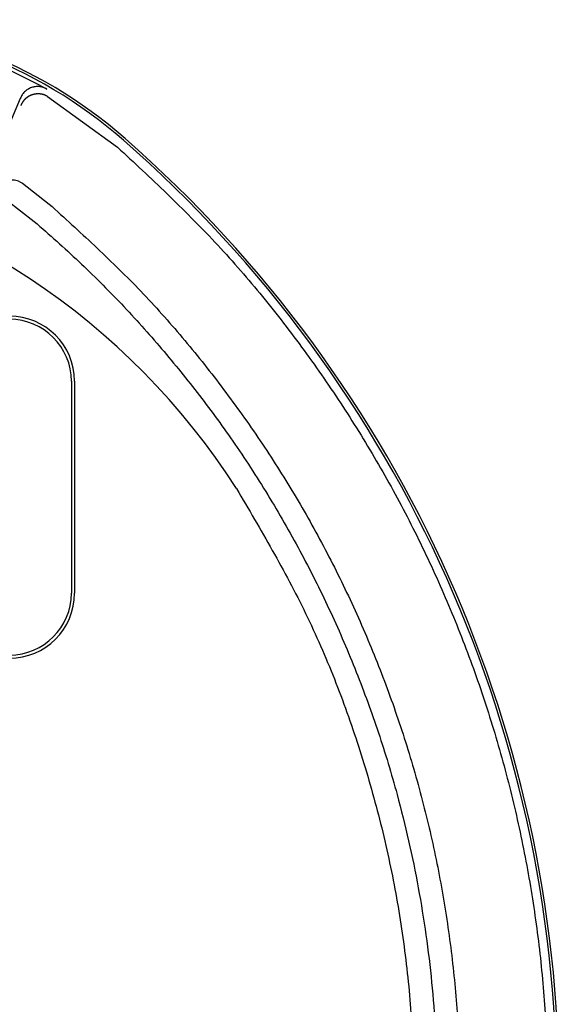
# Model space of a CAD drawing. Header units: inches. Extents: x -119 to 916, y -375 to 403.
# Tile 22 of 24: x 881 to 916, y 8 to 72. Entities that reach past the tile are written whole.
import ezdxf

# ---------------------------------------------------------------- set-up
doc = ezdxf.new("R2010")
doc.units = ezdxf.units.IN

msp = doc.modelspace()

# ---------------------------------------------------------------- linework, layer by layer
at = {"color": 7, "linetype": 'Continuous'}
for p, q in [((880.9233, 66.4115), (879.5978, 63.3475)), ((882.6764, 66.5532), (882.6824, 66.5496)), ((882.6824, 66.5496), (887.2043, 63.275)), ((880.8929, 61.0393), (881.0727, 60.9374)), ((881.0727, 60.9374), (882.7903, 59.598)), ((880.0449, 59.8514), (881.8293, 58.4738)), ((884.2287, 48.15), (884.2287, 34.45)), ((884.4287, 48.15), (884.4287, 34.45))]:
    msp.add_line(p, q, dxfattribs=at)
for centre, radius, start, end in [((867.265, 40.5), 31.0096, 48.79818, 90), ((867.265, 40.5), 30.8564, 48.79818, 90), ((833.5587, 2), 82.0264, 309.797503, 48.79818), ((833.5587, 2), 82.1796, 309.797503, 48.79818), ((856.2137, 16.4871), 45.9, 32.596161, 80.326533), ((880.2287, 48.15), 4.2, 0, 90), ((880.2287, 48.15), 4, 0, 90), ((880.2287, 34.45), 4, 270, 0), ((880.2287, 34.45), 4.2, 270, 0)]:
    msp.add_arc(centre, radius, start, end, dxfattribs=at)
for points, knots in [([(872.6423, 70.6886), (873.5146, 70.4933), (875.2543, 70.1039), (877.8236, 69.351), (880.2719, 68.2676), (881.852, 67.4421), (882.6443, 67.0282)], [0, 0, 0, 0, 2.6818724, 5.3485218, 8.0151704, 10.697042, 10.697042, 10.697042, 10.697042]), ([(882.6443, 67.0282), (882.6056, 67.0477), (882.5283, 67.0864), (882.4085, 67.1364), (882.2826, 67.1691), (882.1539, 67.1868), (882.0241, 67.1918), (881.8945, 67.183), (881.7667, 67.1595), (881.6421, 67.1221), (881.5221, 67.0721), (881.4081, 67.0092), (881.302, 66.9337), (881.2042, 66.8471), (881.1154, 66.7515), (881.0382, 66.646), (880.9766, 66.5308), (880.9411, 66.4513), (880.9233, 66.4115)], [0, 0, 0, 0, 0.1299121, 0.2592218, 0.3887141, 0.5187042, 0.6483984, 0.7778341, 0.9075657, 1.0374535, 1.1672712, 1.2969329, 1.4269977, 1.5573249, 1.687911, 1.8179946, 1.9482136, 2.0790425, 2.0790425, 2.0790425, 2.0790425]), ([(882.6764, 66.5532), (882.6747, 66.554), (882.6713, 66.5557), (882.6662, 66.5582), (882.6612, 66.5608), (882.6561, 66.5633), (882.651, 66.5658), (882.6459, 66.5684), (882.6409, 66.5709), (882.6358, 66.5734), (882.6307, 66.5759), (882.6256, 66.5784), (882.6205, 66.5809), (882.6155, 66.5834), (882.6104, 66.5859), (882.6053, 66.5884), (882.6002, 66.5908), (882.5951, 66.5933), (882.59, 66.5957), (882.5849, 66.5981), (882.5797, 66.6006), (882.5746, 66.603), (882.5695, 66.6053), (882.5644, 66.6077), (882.5592, 66.6101), (882.5541, 66.6124), (882.5489, 66.6147), (882.5438, 66.617), (882.5386, 66.6193), (882.5334, 66.6216), (882.5282, 66.6238), (882.523, 66.626), (882.5178, 66.6282), (882.5126, 66.6304), (882.5074, 66.6326), (882.5022, 66.6347), (882.4969, 66.6368), (882.4917, 66.6389), (882.4864, 66.6409), (882.4812, 66.643), (882.4759, 66.645), (882.4706, 66.6469), (882.4653, 66.6489), (882.46, 66.6508), (882.4547, 66.6527), (882.4494, 66.6545), (882.4441, 66.6563), (882.4389, 66.6581), (882.4336, 66.6598), (882.4283, 66.6615), (882.4229, 66.6632), (882.4176, 66.6648), (882.4123, 66.6664), (882.4069, 66.668), (882.4016, 66.6696), (882.3962, 66.6711), (882.3908, 66.6726), (882.3854, 66.6741), (882.38, 66.6755), (882.3746, 66.6769), (882.3692, 66.6783), (882.3638, 66.6797), (882.3584, 66.681), (882.3529, 66.6823), (882.3475, 66.6836), (882.3421, 66.6848), (882.3366, 66.6861), (882.3311, 66.6873), (882.3257, 66.6884), (882.3202, 66.6896), (882.3147, 66.6907), (882.3092, 66.6917), (882.3037, 66.6928), (882.2982, 66.6938), (882.2927, 66.6948), (882.2872, 66.6958), (882.2817, 66.6968), (882.2761, 66.6977), (882.2706, 66.6986), (882.2651, 66.6995), (882.2595, 66.7003), (882.254, 66.7011), (882.2484, 66.7019), (882.2429, 66.7027), (882.2373, 66.7034), (882.2318, 66.7042), (882.2262, 66.7049), (882.2207, 66.7055), (882.2151, 66.7062), (882.2095, 66.7068), (882.2038, 66.7074), (882.1979, 66.708), (882.1919, 66.7086), (882.1859, 66.7092), (882.1799, 66.7097), (882.1739, 66.7102), (882.1679, 66.7107), (882.1618, 66.7111), (882.1558, 66.7116), (882.1498, 66.712), (882.1438, 66.7123), (882.1377, 66.7126), (882.1317, 66.713), (882.1257, 66.7132), (882.1197, 66.7135), (882.1136, 66.7137), (882.1076, 66.7139), (882.1016, 66.714), (882.0955, 66.7142), (882.0895, 66.7143), (882.0835, 66.7144), (882.0775, 66.7144), (882.0714, 66.7144), (882.0654, 66.7144), (882.0594, 66.7144), (882.0533, 66.7143), (882.0473, 66.7142), (882.0413, 66.7141), (882.0353, 66.7139), (882.0292, 66.7137), (882.0232, 66.7135), (882.0172, 66.7132), (882.0112, 66.713), (882.0052, 66.7126), (881.9992, 66.7123), (881.9931, 66.7119), (881.9871, 66.7115), (881.9811, 66.7111), (881.9751, 66.7106), (881.9691, 66.7102), (881.9631, 66.7096), (881.9571, 66.7091), (881.9511, 66.7085), (881.9451, 66.7079), (881.9391, 66.7073), (881.9331, 66.7066), (881.9271, 66.7059), (881.921, 66.7051), (881.915, 66.7044), (881.909, 66.7036), (881.903, 66.7027), (881.897, 66.7019), (881.891, 66.701), (881.885, 66.7001), (881.879, 66.6991), (881.873, 66.6981), (881.867, 66.6971), (881.861, 66.6961), (881.8551, 66.695), (881.8491, 66.6939), (881.8431, 66.6928), (881.8372, 66.6916), (881.8312, 66.6904), (881.8253, 66.6892), (881.8193, 66.6879), (881.8134, 66.6867), (881.8075, 66.6853), (881.8016, 66.684), (881.7956, 66.6826), (881.7897, 66.6812), (881.7838, 66.6798), (881.778, 66.6783), (881.7721, 66.6768), (881.7662, 66.6753), (881.7603, 66.6738), (881.7545, 66.6722), (881.7486, 66.6706), (881.7428, 66.6689), (881.7369, 66.6673), (881.7311, 66.6656), (881.7253, 66.6639), (881.7195, 66.6621), (881.7137, 66.6603), (881.7079, 66.6585), (881.7021, 66.6567), (881.6964, 66.6548), (881.6906, 66.6529), (881.6848, 66.651), (881.6791, 66.649), (881.6732, 66.647), (881.6674, 66.6449), (881.6615, 66.6428), (881.6556, 66.6407), (881.6498, 66.6385), (881.644, 66.6363), (881.6382, 66.6341), (881.6324, 66.6319), (881.6266, 66.6296), (881.6208, 66.6273), (881.6151, 66.625), (881.6093, 66.6226), (881.6036, 66.6202), (881.5978, 66.6178), (881.5921, 66.6153), (881.5864, 66.6128), (881.5807, 66.6103), (881.5751, 66.6078), (881.5694, 66.6052), (881.5638, 66.6026), (881.5581, 66.6), (881.5525, 66.5973), (881.5469, 66.5946), (881.5413, 66.5919), (881.5358, 66.5892), (881.5302, 66.5864), (881.5247, 66.5836), (881.5191, 66.5808), (881.5136, 66.5779), (881.5081, 66.575), (881.5026, 66.5721), (881.4971, 66.5692), (881.4917, 66.5662), (881.4863, 66.5632), (881.4808, 66.5602), (881.4754, 66.5572), (881.47, 66.5541), (881.4646, 66.5509), (881.4591, 66.5477), (881.4535, 66.5444), (881.4479, 66.541), (881.4423, 66.5376), (881.4368, 66.5342), (881.4313, 66.5308), (881.4258, 66.5273), (881.4203, 66.5239), (881.4148, 66.5203), (881.4094, 66.5168), (881.404, 66.5132), (881.3986, 66.5096), (881.3932, 66.5059), (881.3878, 66.5023), (881.3825, 66.4986), (881.3771, 66.4949), (881.3718, 66.4911), (881.3666, 66.4873), (881.3613, 66.4835), (881.3561, 66.4797), (881.3508, 66.4758), (881.3456, 66.4719), (881.3405, 66.468), (881.3353, 66.464), (881.3302, 66.46), (881.3251, 66.456), (881.32, 66.452), (881.3149, 66.4479), (881.3098, 66.4438), (881.3048, 66.4397), (881.2998, 66.4356), (881.2948, 66.4314), (881.2899, 66.4272), (881.2849, 66.4229), (881.28, 66.4187), (881.2751, 66.4144), (881.2703, 66.4101), (881.2654, 66.4058), (881.2606, 66.4014), (881.2558, 66.397), (881.2511, 66.3926), (881.2463, 66.3881), (881.2416, 66.3837), (881.237, 66.3793), (881.2325, 66.3749), (881.228, 66.3705), (881.2235, 66.366), (881.219, 66.3616), (881.2145, 66.3571), (881.2101, 66.3526), (881.2057, 66.348), (881.2013, 66.3435), (881.197, 66.3389), (881.1927, 66.3343), (881.1884, 66.3297), (881.1841, 66.325), (881.1798, 66.3203), (881.1756, 66.3156), (881.1714, 66.3109), (881.1672, 66.3062), (881.1631, 66.3014), (881.1589, 66.2966), (881.1548, 66.2918), (881.1507, 66.287), (881.1467, 66.2822), (881.1427, 66.2773), (881.1387, 66.2724), (881.1347, 66.2675), (881.1307, 66.2626), (881.1268, 66.2576), (881.1229, 66.2526), (881.1191, 66.2476), (881.1152, 66.2426), (881.1114, 66.2376), (881.1076, 66.2325), (881.1038, 66.2275), (881.1001, 66.2224), (881.0964, 66.2173), (881.0927, 66.2121), (881.0891, 66.207), (881.0854, 66.2018), (881.0818, 66.1966), (881.0783, 66.1914), (881.0747, 66.1862), (881.0712, 66.181), (881.0677, 66.1757), (881.0643, 66.1705), (881.0609, 66.1652), (881.0575, 66.1599), (881.0541, 66.1545), (881.0507, 66.1492), (881.0474, 66.1438), (881.0442, 66.1385), (881.0409, 66.1331), (881.0377, 66.1277), (881.0345, 66.1222), (881.0313, 66.1168), (881.0282, 66.1113), (881.0251, 66.1059), (881.022, 66.1004), (881.019, 66.0949), (881.016, 66.0894), (881.013, 66.0838), (881.01, 66.0783), (881.0071, 66.0728), (881.0043, 66.0673), (881.0015, 66.0619), (880.9988, 66.0564), (880.9961, 66.051), (880.9934, 66.0455), (880.9907, 66.0401), (880.9881, 66.0346), (880.9855, 66.0291), (880.9829, 66.0235), (880.9804, 66.018), (880.9778, 66.0125), (880.9753, 66.0069), (880.9729, 66.0014), (880.9704, 65.9958), (880.9682, 65.9907), (880.9663, 65.9861), (880.9645, 65.9819), (880.9628, 65.9778), (880.9611, 65.9736), (880.9596, 65.9699), (880.9583, 65.9668), (880.9575, 65.9648), (880.957, 65.9634), (880.9568, 65.9629), (880.9566, 65.9626), (880.9566, 65.9625), (880.9565, 65.9624), (880.9565, 65.9623), (880.9565, 65.9623), (880.9565, 65.9623), (880.9565, 65.9623), (880.9565, 65.9623), (880.9565, 65.9623)], [0, 0, 0, 0, 0.0056687, 0.0113373, 0.0170058, 0.022674, 0.028342, 0.0340096, 0.0396767, 0.0453434, 0.0510095, 0.056675, 0.0623398, 0.0680039, 0.0736672, 0.0793296, 0.0849912, 0.0906518, 0.0963115, 0.1019702, 0.1076279, 0.1132845, 0.1189401, 0.1245947, 0.1302482, 0.1359007, 0.1415521, 0.1472026, 0.1528521, 0.1585006, 0.1641483, 0.1697951, 0.1754411, 0.1810865, 0.1867313, 0.1923756, 0.1980195, 0.2036631, 0.2093065, 0.21495, 0.2205936, 0.2262375, 0.2318818, 0.2375269, 0.2431729, 0.2487416, 0.2543115, 0.2598825, 0.2654546, 0.2710279, 0.2766024, 0.2821781, 0.287755, 0.2933331, 0.2989125, 0.304493, 0.3100748, 0.3156579, 0.3212421, 0.3268275, 0.3324141, 0.3380019, 0.3435908, 0.3491808, 0.3547719, 0.3603641, 0.3659573, 0.3715514, 0.3771466, 0.3827427, 0.3883396, 0.3939373, 0.3995359, 0.4051351, 0.4107351, 0.4163356, 0.4219367, 0.4275383, 0.4331403, 0.4387427, 0.4443454, 0.4499483, 0.4555513, 0.4611545, 0.4667576, 0.4723607, 0.4779635, 0.4835662, 0.4891685, 0.4947704, 0.5003717, 0.5064134, 0.5124544, 0.5184947, 0.5245343, 0.5305733, 0.5366115, 0.5426491, 0.5486861, 0.5547224, 0.5607581, 0.5667931, 0.5728275, 0.5788614, 0.5848946, 0.5909273, 0.5969594, 0.602991, 0.609022, 0.6150526, 0.6210826, 0.6271122, 0.6331413, 0.63917, 0.6451982, 0.6512261, 0.6572536, 0.6632807, 0.6693076, 0.6753341, 0.6813603, 0.6873863, 0.6934121, 0.6994377, 0.7054631, 0.7114884, 0.7175136, 0.7235387, 0.7295638, 0.7355889, 0.741614, 0.7476392, 0.7536644, 0.7596898, 0.7657154, 0.7717831, 0.7778511, 0.7839192, 0.7899876, 0.7960561, 0.8021248, 0.8081936, 0.8142626, 0.8203317, 0.8264009, 0.8324703, 0.8385397, 0.8446092, 0.8506788, 0.8567484, 0.8628181, 0.8688878, 0.8749575, 0.8810272, 0.8870968, 0.8931665, 0.899236, 0.9053055, 0.911375, 0.9174443, 0.9235134, 0.9295825, 0.9356514, 0.9417201, 0.9477886, 0.953857, 0.9599251, 0.9659929, 0.9720605, 0.9781279, 0.9841949, 0.9902616, 0.996328, 1.0023941, 1.0084598, 1.0145251, 1.02059, 1.0266545, 1.0327186, 1.0389412, 1.0451634, 1.0513851, 1.0576063, 1.0638271, 1.0700475, 1.0762674, 1.0824869, 1.0887059, 1.0949245, 1.1011427, 1.1073605, 1.1135778, 1.1197948, 1.1260113, 1.1322274, 1.1384432, 1.1446585, 1.1508734, 1.157088, 1.1633021, 1.1695159, 1.1757293, 1.1819423, 1.1881549, 1.1943672, 1.200579, 1.2067906, 1.2130017, 1.2192125, 1.225423, 1.2316331, 1.2378429, 1.2440523, 1.2502614, 1.2564702, 1.2626786, 1.2688867, 1.2753881, 1.2818891, 1.2883898, 1.2948902, 1.3013903, 1.3078902, 1.3143898, 1.3208892, 1.3273884, 1.3338874, 1.3403862, 1.3468848, 1.3533833, 1.3598817, 1.3663799, 1.3728781, 1.3793761, 1.3858741, 1.392372, 1.3988699, 1.4053678, 1.4118657, 1.4183637, 1.4248616, 1.4313596, 1.4378577, 1.4443559, 1.4508542, 1.4573526, 1.4638512, 1.4703499, 1.4768488, 1.483348, 1.4898473, 1.496347, 1.5028469, 1.509347, 1.5158475, 1.5223484, 1.5288496, 1.5353512, 1.5418532, 1.5483556, 1.5546735, 1.5609918, 1.5673104, 1.5736294, 1.5799488, 1.5862684, 1.5925882, 1.5989083, 1.6052285, 1.6115489, 1.6178694, 1.62419, 1.6305107, 1.6368313, 1.643152, 1.6494726, 1.6557931, 1.6621135, 1.6684337, 1.6747538, 1.6810736, 1.6873931, 1.6937124, 1.7000313, 1.7063499, 1.712668, 1.7189857, 1.7253029, 1.7316196, 1.7379358, 1.7442513, 1.7505663, 1.7568806, 1.7631941, 1.769507, 1.7758191, 1.7821304, 1.7884409, 1.7947505, 1.8010592, 1.8073669, 1.8136737, 1.8199795, 1.8262843, 1.8325879, 1.8388905, 1.845192, 1.8514922, 1.8577913, 1.8640892, 1.8703858, 1.8766811, 1.8829751, 1.8892677, 1.895559, 1.9018489, 1.9081373, 1.9144243, 1.9207098, 1.9269938, 1.9332763, 1.9395573, 1.9456515, 1.9517443, 1.957836, 1.9639265, 1.970016, 1.9761046, 1.9821924, 1.9882796, 1.9943662, 2.0004524, 2.0065382, 2.0126236, 2.018709, 2.0247942, 2.0308794, 2.0353853, 2.0398913, 2.0443973, 2.0489036, 2.0534102, 2.0562566, 2.0591021, 2.0598324, 2.0605631, 2.0607556, 2.0609478, 2.0610003, 2.0610529, 2.0610689, 2.0610848, 2.0610966, 2.0611083, 2.0611083, 2.0611083, 2.0611083]), ([(887.2043, 63.275), (888.2768, 62.2754), (890.4205, 60.2771), (893.5332, 57.17), (896.4267, 53.8559), (899.1192, 50.3767), (901.6338, 46.7666), (903.9548, 43.0298), (906.0667, 39.1711), (907.9661, 35.2031), (909.6495, 31.1388), (911.1116, 26.9898), (912.3472, 22.7679), (913.3532, 18.4854), (914.1266, 14.1548), (914.6652, 9.7888), (914.9673, 5.4001), (915.0323, 1.0015), (914.8595, -3.3942), (914.45, -7.7742), (913.8045, -12.1256), (912.9253, -16.436), (911.8146, -20.6925), (910.4759, -24.8829), (908.9125, -28.9948), (907.13, -33.0167), (905.1339, -36.9369), (902.9281, -40.7427), (900.5162, -44.4215), (897.9139, -47.9689), (895.1369, -51.381), (892.1631, -54.6232), (888.9752, -57.6531), (886.7832, -59.5983), (885.6865, -60.5713)], [0, 0, 0, 0, 4.3983334, 8.7919723, 13.187362, 17.5865098, 21.9842046, 26.380234, 30.7768915, 35.1741663, 39.5712088, 43.968042, 48.364954, 52.7619332, 57.1588868, 61.5558193, 65.9527594, 70.3497074, 74.7466554, 79.1435955, 83.5405281, 87.937482, 92.3344612, 96.7313731, 101.128207, 105.5252503, 109.9225238, 114.3191798, 118.7152101, 123.1129057, 127.512053, 131.9074425, 136.3010823, 140.6994165, 140.6994165, 140.6994165, 140.6994165]), ([(880.8929, 61.0393), (880.8364, 61.059), (880.7237, 61.0984), (880.5516, 61.1418), (880.3764, 61.1543), (880.2021, 61.1413), (880.0297, 61.1061), (879.8722, 61.0469), (879.7356, 60.9656), (879.654, 60.9079), (879.6131, 60.8789)], [0, 0, 0, 0, 0.1796626, 0.3581936, 0.5305685, 0.7041314, 0.881126, 1.0567023, 1.2059985, 1.3565795, 1.3565795, 1.3565795, 1.3565795]), ([(882.7903, 59.598), (883.7676, 58.7101), (885.7211, 56.9351), (888.5778, 54.1618), (891.2578, 51.1879), (893.7843, 48.0337), (896.1613, 44.7435), (898.3801, 41.3065), (900.4135, 37.7397), (902.2611, 34.0432), (903.9098, 30.2407), (905.3554, 26.3343), (906.5862, 22.3456), (907.5989, 18.2804), (908.3864, 14.1595), (908.9458, 9.992), (909.2732, 5.7966), (909.3673, 1.586), (909.2273, -2.6236), (908.854, -6.8169), (908.2488, -10.9803), (907.4154, -15.0961), (906.3568, -19.1541), (905.08, -23.1344), (903.5886, -27.0304), (901.8939, -30.8211), (900.0004, -34.5039), (897.921, -38.0555), (895.6565, -41.4752), (893.2337, -44.7467), (890.6617, -47.8801), (887.9364, -50.8313), (885.0349, -53.579), (883.0517, -55.3359), (882.0596, -56.2149)], [0, 0, 0, 0, 3.9611651, 7.9183763, 11.9385348, 15.9619931, 20.0370312, 24.1106044, 28.2289553, 32.3478895, 36.5021851, 40.6563019, 44.8374422, 49.0186568, 53.2181479, 57.4176265, 61.6267763, 65.8359359, 70.046113, 74.2562811, 78.4588133, 82.6613594, 86.8476602, 91.0338872, 95.1951204, 99.3565346, 103.4846146, 107.6121075, 111.6968357, 115.7830438, 119.8196992, 123.8530207, 127.8253845, 131.8017491, 131.8017491, 131.8017491, 131.8017491]), ([(881.8293, 58.4738), (882.312, 58.0478), (883.2773, 57.196), (885.1879, 55.4569), (887.4785, 53.1679), (890.0734, 50.2691), (892.5222, 47.2458), (894.8674, 44.0239), (897.0805, 40.5961), (899.1456, 36.9625), (901.0079, 33.216), (902.659, 29.3716), (904.0917, 25.4455), (905.1955, 21.7952), (906.0288, 18.4466), (906.6491, 15.4202), (907.1441, 12.3708), (907.5121, 9.3036), (907.7513, 6.2239), (907.8625, 3.1372), (907.8463, 0.0485), (907.6844, -3.3977), (907.3164, -7.1922), (906.6798, -11.3214), (905.8135, -15.4132), (904.7207, -19.4504), (903.4065, -23.4162), (902.0056, -26.9619), (900.5798, -30.1033), (899.1872, -32.8603), (897.6831, -35.558), (895.9484, -38.3839), (893.9521, -41.3122), (891.6736, -44.3221), (889.2552, -47.2249), (886.6799, -49.9895), (883.9356, -52.58), (882.0541, -54.2455), (881.1129, -55.0786)], [0, 0, 0, 0, 1.931267, 3.8621635, 7.749944, 11.639752, 15.5288103, 19.4169089, 23.5894303, 27.7625371, 31.9486342, 36.1346646, 40.3076743, 44.4802538, 47.5687628, 50.6571445, 53.7455826, 56.8340189, 59.9219009, 63.0097857, 66.0976156, 69.1855679, 73.3567208, 77.5283226, 81.7129582, 85.8976129, 90.0692549, 94.2403882, 97.3282126, 100.416015, 103.5039658, 106.5916632, 110.3606828, 114.1312025, 117.9125188, 121.6908949, 125.4581991, 129.2290698, 129.2290698, 129.2290698, 129.2290698]), ([(894.8839, 41.2141), (895.6656, 39.8868), (897.2279, 37.2342), (899.4108, 33.1618), (901.2596, 28.925), (902.8099, 24.5706), (904.1007, 20.1324), (905.1144, 15.6239), (905.8346, 11.0596), (906.2624, 6.4588), (906.3983, 1.8402), (906.2432, -2.7502), (905.8033, -7.2943), (905.0841, -11.7748), (904.082, -16.2008), (902.8128, -20.5588), (901.2932, -24.836), (899.4855, -29.0001), (897.3552, -33.0065), (895.8316, -35.6178), (895.0692, -36.9243)], [0, 0, 0, 0, 4.6211089, 9.2354088, 13.8519127, 18.4738515, 23.0932142, 27.7101982, 32.3276066, 36.9458173, 41.5630242, 46.1801903, 50.7156016, 55.2502288, 59.7844387, 64.3209091, 68.8598284, 73.3935964, 77.9252424, 82.4633393, 82.4633393, 82.4633393, 82.4633393])]:
    msp.add_open_spline(points, degree=3, knots=knots, dxfattribs=at)

doc.saveas('drawing.dxf')
